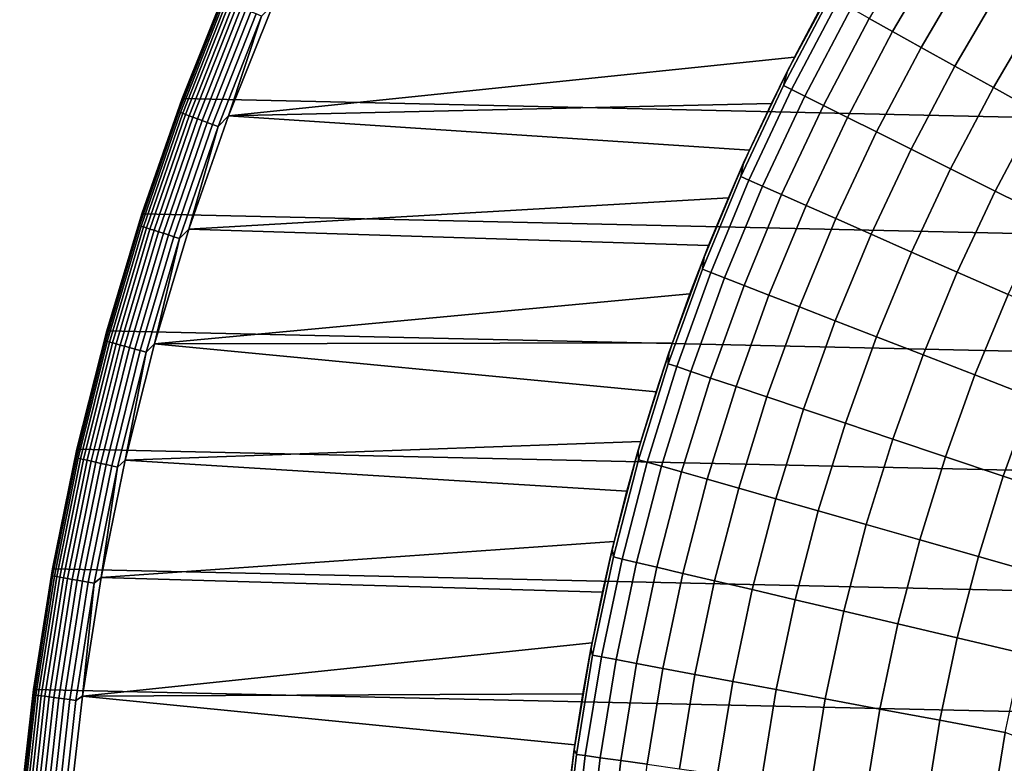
# Model space of a CAD drawing. Header units: metres. Extents: x -28 to 70, y -218 to 28.
# Tile 222 of 256: x -27.39 to -17.43, y 2.95 to 10.46. Entities that reach past the tile are written whole.
import ezdxf

# ---------------------------------------------------------------- set-up
doc = ezdxf.new("R2010")
doc.units = ezdxf.units.M
doc.layers.add('solid_10_261_432_XXX', color=7, linetype='CONTINUOUS')

msp = doc.modelspace()

# ---------------------------------------------------------------- linework, layer by layer
at = {"layer": 'solid_10_261_432_XXX'}
for points in [[(-24.776649, 11.93179, -5), (25.28702, 10.80817, -5), (25.74646, 9.662806, -5), (-25.28702, 10.80817, -5)], [(-18.29578, 11.328267, 149.119751), (-18.799437, 10.471217, 149.119751), (-18.563026, 10.339538, 150.623184), (-18.065704, 11.18581, 150.623184)], [(-18.065704, 11.18581, 150.623184), (-18.563026, 10.339538, 150.623184), (-18.274698, 10.178941, 152.1147), (-17.785101, 11.012068, 152.1147)], [(-17.785101, 11.012068, 152.1147), (-18.274698, 10.178941, 152.1147), (-17.934908, 9.989677, 153.591949), (-17.454412, 10.807315, 153.591949)], [(-25.746458, 9.662809, -0.5), (-25.287012, 10.808193, -0.5), (-25.28702, 10.80817, -5), (-25.74646, 9.662806, -5)], [(-25.28702, 10.80817, -5), (25.74646, 9.662806, -5), (26.154049, 8.497979, -5), (-25.74646, 9.662806, -5)], [(-25.344805, 10.662773, -0.440391), (-25.287012, 10.808193, -0.5), (-25.746458, 9.662809, -0.5)], [(-19.788752, 9.612769), (-19.625505, 9.941807, 143.052673), (-19.137939, 10.850772, 143.052673), (-19.554373, 10.080997)], [(-19.137939, 10.850772, 143.052673), (-19.625505, 9.941807, 143.052673), (-19.66711, 9.793057, 144.561661), (-19.193848, 10.690903, 144.561661)], [(-19.308937, 10.543476), (-19.554373, 10.080997), (-19.137939, 10.850772, 143.052673)], [(-17.454412, 10.807315, 153.591949), (-17.934908, 9.989677, 153.591949), (-17.544186, 9.772048, 155.052612), (-17.07416, 10.571872, 155.052612)], [(-25.7815, 9.527501, -0.380929), (-25.334833, 10.658578, -0.380929), (-25.344805, 10.662773, -0.440391), (-25.791649, 9.531252, -0.440391)], [(-25.344805, 10.662773, -0.440391), (-25.746458, 9.662809, -0.5), (-25.791649, 9.531252, -0.440391)], [(-25.334833, 10.658578, -0.380929), (-25.7815, 9.527501, -0.380929), (-25.764696, 9.521292, -0.323206), (-25.318319, 10.651631, -0.323206)], [(-19.193848, 10.690903, 144.561661), (-19.66711, 9.793057, 144.561661), (-19.586416, 9.752876, 146.086594), (-19.115095, 10.647038, 146.086594)], [(-25.318319, 10.651631, -0.323206), (-25.764696, 9.521292, -0.323206), (-25.741482, 9.512712, -0.268066), (-25.295509, 10.642035, -0.268066)], [(-25.295509, 10.642035, -0.268066), (-25.741482, 9.512712, -0.268066), (-25.712198, 9.501891, -0.216316), (-25.266731, 10.629928, -0.216316)], [(-25.266731, 10.629928, -0.216316), (-25.712198, 9.501891, -0.216316), (-25.677271, 9.488983, -0.16871), (-25.232409, 10.615487, -0.16871)], [(-25.232409, 10.615487, -0.16871), (-25.677271, 9.488983, -0.16871), (-25.637209, 9.474179, -0.125945), (-25.193043, 10.598926, -0.125945)], [(-25.193043, 10.598926, -0.125945), (-25.637209, 9.474179, -0.125945), (-25.592602, 9.457694, -0.088645), (-25.149208, 10.580484, -0.088645)], [(-25.149208, 10.580484, -0.088645), (-25.592602, 9.457694, -0.088645), (-25.5441, 9.43977, -0.057356), (-25.101545, 10.560431, -0.057356)], [(-25.101545, 10.560431, -0.057356), (-25.5441, 9.43977, -0.057356), (-25.492409, 9.420669, -0.032535), (-25.050751, 10.539062, -0.032535)], [(-24.82708, 10.612073), (-25.278168, 9.487585), (-19.554373, 10.080997), (-19.308937, 10.543476)], [(-24.94277, 10.493634, -0.003646), (-25.278168, 9.487585), (-24.82708, 10.612073)], [(-19.115095, 10.647038, 146.086594), (-19.586416, 9.752876, 146.086594), (-19.451633, 9.685762, 147.606766), (-18.983557, 10.573771, 147.606766)], [(-18.983557, 10.573771, 147.606766), (-19.451633, 9.685762, 147.606766), (-19.262974, 9.591822, 149.119751), (-18.799437, 10.471217, 149.119751)], [(-17.07416, 10.571872, 155.052612), (-17.544186, 9.772048, 155.052612), (-17.103151, 9.526393, 156.494385), (-16.644941, 10.30611, 156.494385)], [(-25.050751, 10.539062, -0.032535), (-25.492409, 9.420669, -0.032535), (-25.438288, 9.400668, -0.014544), (-24.997566, 10.516687, -0.014544)], [(-24.997566, 10.516687, -0.014544), (-25.438288, 9.400668, -0.014544), (-25.382524, 9.380061, -0.003646), (-24.94277, 10.493634, -0.003646)], [(-24.94277, 10.493634, -0.003646), (-25.382524, 9.380061, -0.003646), (-25.278168, 9.487585)], [(-18.799437, 10.471217, 149.119751), (-19.262974, 9.591822, 149.119751), (-19.020735, 9.471201, 150.623184), (-18.563026, 10.339538, 150.623184)], [(-18.563026, 10.339538, 150.623184), (-19.020735, 9.471201, 150.623184), (-18.725298, 9.324091, 152.1147), (-18.274698, 10.178941, 152.1147)], [(-18.274698, 10.178941, 152.1147), (-18.725298, 9.324091, 152.1147), (-18.377129, 9.150723, 153.591949), (-17.934908, 9.989677, 153.591949)], [(-25.278168, 9.487585), (-19.788752, 9.612769), (-19.554373, 10.080997)], [(-17.934908, 9.989677, 153.591949), (-18.377129, 9.150723, 153.591949), (-17.976774, 8.951369, 155.052612), (-17.544186, 9.772048, 155.052612)], [(-20.223721, 8.660316), (-20.069931, 9.010988, 143.052673), (-19.625505, 9.941807, 143.052673), (-20.011906, 9.139124)], [(-19.625505, 9.941807, 143.052673), (-20.069931, 9.010988, 143.052673), (-20.098402, 8.874312, 144.561661), (-19.66711, 9.793057, 144.561661)], [(-19.788752, 9.612769), (-20.011906, 9.139124), (-19.625505, 9.941807, 143.052673)], [(-19.66711, 9.793057, 144.561661), (-20.098402, 8.874312, 144.561661), (-20.015938, 8.837901, 146.086594), (-19.586416, 9.752876, 146.086594)], [(-17.544186, 9.772048, 155.052612), (-17.976774, 8.951369, 155.052612), (-17.524864, 8.726345, 156.494385), (-17.103151, 9.526393, 156.494385)], [(-26.154055, 8.497964, -0.5), (-25.746458, 9.662809, -0.5), (-25.74646, 9.662806, -5), (-26.154049, 8.497979, -5)], [(-25.791649, 9.531252, -0.440391), (-25.746458, 9.662809, -0.5), (-26.154055, 8.497964, -0.5)], [(-25.74646, 9.662806, -5), (26.154049, 8.497979, -5), (26.508976, 7.316027, -5), (-26.154049, 8.497979, -5)], [(-19.586416, 9.752876, 146.086594), (-20.015938, 8.837901, 146.086594), (-19.878201, 8.777083, 147.606766), (-19.451633, 9.685762, 147.606766)], [(-19.451633, 9.685762, 147.606766), (-19.878201, 8.777083, 147.606766), (-19.685404, 8.691956, 149.119751), (-19.262974, 9.591822, 149.119751)], [(-25.278168, 9.487585), (-20.011906, 9.139124), (-19.788752, 9.612769)], [(-19.262974, 9.591822, 149.119751), (-19.685404, 8.691956, 149.119751), (-19.437853, 8.582651, 150.623184), (-19.020735, 9.471201, 150.623184)], [(-26.1777, 8.377774, -0.380929), (-25.7815, 9.527501, -0.380929), (-25.791649, 9.531252, -0.440391), (-26.188004, 8.381072, -0.440391)], [(-25.791649, 9.531252, -0.440391), (-26.154055, 8.497964, -0.5), (-26.188004, 8.381072, -0.440391)], [(-25.7815, 9.527501, -0.380929), (-26.1777, 8.377774, -0.380929), (-26.160637, 8.372313, -0.323206), (-25.764696, 9.521292, -0.323206)], [(-25.764696, 9.521292, -0.323206), (-26.160637, 8.372313, -0.323206), (-26.137066, 8.36477, -0.268066), (-25.741482, 9.512712, -0.268066)], [(-25.741482, 9.512712, -0.268066), (-26.137066, 8.36477, -0.268066), (-26.107332, 8.355254, -0.216316), (-25.712198, 9.501891, -0.216316)], [(-25.712198, 9.501891, -0.216316), (-26.107332, 8.355254, -0.216316), (-26.071867, 8.343904, -0.16871), (-25.677271, 9.488983, -0.16871)], [(-25.677271, 9.488983, -0.16871), (-26.071867, 8.343904, -0.16871), (-26.031191, 8.330887, -0.125945), (-25.637209, 9.474179, -0.125945)], [(-25.637209, 9.474179, -0.125945), (-26.031191, 8.330887, -0.125945), (-25.985899, 8.316391, -0.088645), (-25.592602, 9.457694, -0.088645)], [(-25.592602, 9.457694, -0.088645), (-25.985899, 8.316391, -0.088645), (-25.936649, 8.30063, -0.057356), (-25.5441, 9.43977, -0.057356)], [(-25.278168, 9.487585), (-25.678371, 8.343931), (-20.223721, 8.660316), (-20.011906, 9.139124)], [(-25.382524, 9.380061, -0.003646), (-25.678371, 8.343931), (-25.278168, 9.487585)], [(-19.020735, 9.471201, 150.623184), (-19.437853, 8.582651, 150.623184), (-19.135937, 8.449343, 152.1147), (-18.725298, 9.324091, 152.1147)], [(-17.103151, 9.526393, 156.494385), (-17.524864, 8.726345, 156.494385), (-17.022112, 8.476005, 157.914993), (-16.612497, 9.2531, 157.914993)], [(-25.5441, 9.43977, -0.057356), (-25.936649, 8.30063, -0.057356), (-25.884165, 8.283833, -0.032535), (-25.492409, 9.420669, -0.032535)], [(-25.492409, 9.420669, -0.032535), (-25.884165, 8.283833, -0.032535), (-25.829212, 8.266246, -0.014544), (-25.438288, 9.400668, -0.014544)], [(-25.438288, 9.400668, -0.014544), (-25.829212, 8.266246, -0.014544), (-25.772593, 8.248126, -0.003646), (-25.382524, 9.380061, -0.003646)], [(-25.382524, 9.380061, -0.003646), (-25.772593, 8.248126, -0.003646), (-25.678371, 8.343931)], [(-18.725298, 9.324091, 152.1147), (-19.135937, 8.449343, 152.1147), (-18.780132, 8.292239, 153.591949), (-18.377129, 9.150723, 153.591949)], [(-18.377129, 9.150723, 153.591949), (-18.780132, 8.292239, 153.591949), (-18.370996, 8.111588, 155.052612), (-17.976774, 8.951369, 155.052612)], [(-20.612898, 7.688201), (-20.470236, 8.060361, 143.052673), (-20.069931, 9.010988, 143.052673), (-20.424095, 8.17657)], [(-20.069931, 9.010988, 143.052673), (-20.470236, 8.060361, 143.052673), (-20.486803, 7.93663, 144.561661), (-20.098402, 8.874312, 144.561661)], [(-20.223721, 8.660316), (-20.424095, 8.17657), (-20.069931, 9.010988, 143.052673)], [(-20.098402, 8.874312, 144.561661), (-20.486803, 7.93663, 144.561661), (-20.402746, 7.904066, 146.086594), (-20.015938, 8.837901, 146.086594)], [(-17.976774, 8.951369, 155.052612), (-18.370996, 8.111588, 155.052612), (-17.909178, 7.907675, 156.494385), (-17.524864, 8.726345, 156.494385)], [(-20.015938, 8.837901, 146.086594), (-20.402746, 7.904066, 146.086594), (-20.262346, 7.849674, 147.606766), (-19.878201, 8.777083, 147.606766)], [(-19.878201, 8.777083, 147.606766), (-20.262346, 7.849674, 147.606766), (-20.065823, 7.773541, 149.119751), (-19.685404, 8.691956, 149.119751)], [(-19.685404, 8.691956, 149.119751), (-20.065823, 7.773541, 149.119751), (-19.813488, 7.675786, 150.623184), (-19.437853, 8.582651, 150.623184)], [(-17.524864, 8.726345, 156.494385), (-17.909178, 7.907675, 156.494385), (-17.395399, 7.68082, 157.914993), (-17.022112, 8.476005, 157.914993)], [(-25.678371, 8.343931), (-20.424095, 8.17657), (-20.223721, 8.660316)], [(-19.437853, 8.582651, 150.623184), (-19.813488, 7.675786, 150.623184), (-19.505737, 7.556563, 152.1147), (-19.135937, 8.449343, 152.1147)], [(-26.50898, 7.316009, -0.5), (-26.154055, 8.497964, -0.5), (-26.154049, 8.497979, -5), (-26.508976, 7.316027, -5)], [(-26.188004, 8.381072, -0.440391), (-26.154055, 8.497964, -0.5), (-26.50898, 7.316009, -0.5)], [(-26.154049, 8.497979, -5), (26.508976, 7.316027, -5), (26.810513, 6.119348, -5), (-26.508976, 7.316027, -5)], [(-26.522654, 7.211647, -0.380929), (-26.1777, 8.377774, -0.380929), (-26.188004, 8.381072, -0.440391), (-26.533094, 7.214486, -0.440391)], [(-26.188004, 8.381072, -0.440391), (-26.50898, 7.316009, -0.5), (-26.533094, 7.214486, -0.440391)], [(-26.1777, 8.377774, -0.380929), (-26.522654, 7.211647, -0.380929), (-26.505367, 7.206946, -0.323206), (-26.160637, 8.372313, -0.323206)], [(-26.160637, 8.372313, -0.323206), (-26.505367, 7.206946, -0.323206), (-26.481485, 7.200453, -0.268066), (-26.137066, 8.36477, -0.268066)], [(-26.137066, 8.36477, -0.268066), (-26.481485, 7.200453, -0.268066), (-26.451359, 7.192262, -0.216316), (-26.107332, 8.355254, -0.216316)], [(-19.135937, 8.449343, 152.1147), (-19.505737, 7.556563, 152.1147), (-19.143057, 7.416059, 153.591949), (-18.780132, 8.292239, 153.591949)], [(-26.107332, 8.355254, -0.216316), (-26.451359, 7.192262, -0.216316), (-26.415428, 7.182491, -0.16871), (-26.071867, 8.343904, -0.16871)], [(-26.071867, 8.343904, -0.16871), (-26.415428, 7.182491, -0.16871), (-26.374216, 7.171286, -0.125945), (-26.031191, 8.330887, -0.125945)], [(-26.031191, 8.330887, -0.125945), (-26.374216, 7.171286, -0.125945), (-26.328325, 7.158808, -0.088645), (-25.985899, 8.316391, -0.088645)], [(-25.985899, 8.316391, -0.088645), (-26.328325, 7.158808, -0.088645), (-26.278429, 7.145241, -0.057356), (-25.936649, 8.30063, -0.057356)], [(-25.936649, 8.30063, -0.057356), (-26.278429, 7.145241, -0.057356), (-26.225252, 7.130782, -0.032535), (-25.884165, 8.283833, -0.032535)], [(-25.884165, 8.283833, -0.032535), (-26.225252, 7.130782, -0.032535), (-26.169575, 7.115643, -0.014544), (-25.829212, 8.266246, -0.014544)], [(-25.829212, 8.266246, -0.014544), (-26.169575, 7.115643, -0.014544), (-26.112209, 7.100045, -0.003646), (-25.772593, 8.248126, -0.003646)], [(-25.678371, 8.343931), (-26.026873, 7.183444), (-20.612898, 7.688201), (-20.424095, 8.17657)], [(-25.772593, 8.248126, -0.003646), (-26.026873, 7.183444), (-25.678371, 8.343931)], [(-18.780132, 8.292239, 153.591949), (-19.143057, 7.416059, 153.591949), (-18.726015, 7.254497, 155.052612), (-18.370996, 8.111588, 155.052612)], [(-25.772593, 8.248126, -0.003646), (-26.112209, 7.100045, -0.003646), (-26.026873, 7.183444)], [(-18.370996, 8.111588, 155.052612), (-18.726015, 7.254497, 155.052612), (-18.255272, 7.07213, 156.494385), (-17.909178, 7.907675, 156.494385)], [(-20.955364, 6.698708), (-20.825544, 7.092015, 143.052673), (-20.470236, 8.060361, 143.052673), (-20.790014, 7.195505)], [(-20.470236, 8.060361, 143.052673), (-20.825544, 7.092015, 143.052673), (-20.831484, 6.98201, 144.561661), (-20.486803, 7.93663, 144.561661)], [(-20.612898, 7.688201), (-20.790014, 7.195505), (-20.470236, 8.060361, 143.052673)], [(-20.486803, 7.93663, 144.561661), (-20.831484, 6.98201, 144.561661), (-20.746012, 6.953362, 146.086594), (-20.402746, 7.904066, 146.086594)], [(-20.402746, 7.904066, 146.086594), (-20.746012, 6.953362, 146.086594), (-20.603251, 6.905513, 147.606766), (-20.262346, 7.849674, 147.606766)], [(-17.909178, 7.907675, 156.494385), (-18.255272, 7.07213, 156.494385), (-17.731565, 6.869245, 157.914993), (-17.395399, 7.68082, 157.914993)], [(-20.262346, 7.849674, 147.606766), (-20.603251, 6.905513, 147.606766), (-20.403421, 6.838538, 149.119751), (-20.065823, 7.773541, 149.119751)], [(-20.065823, 7.773541, 149.119751), (-20.403421, 6.838538, 149.119751), (-20.146841, 6.752541, 150.623184), (-19.813488, 7.675786, 150.623184)], [(-26.026873, 7.183444), (-20.790014, 7.195505), (-20.612898, 7.688201)], [(-19.813488, 7.675786, 150.623184), (-20.146841, 6.752541, 150.623184), (-19.833914, 6.647658, 152.1147), (-19.505737, 7.556563, 152.1147)], [(-17.395399, 7.68082, 157.914993), (-17.731565, 6.869245, 157.914993), (-17.155722, 6.646162, 159.312195), (-16.830473, 7.431381, 159.312195)], [(-19.505737, 7.556563, 152.1147), (-19.833914, 6.647658, 152.1147), (-19.46513, 6.524054, 153.591949), (-19.143057, 7.416059, 153.591949)], [(-19.143057, 7.416059, 153.591949), (-19.46513, 6.524054, 153.591949), (-19.041073, 6.381924, 155.052612), (-18.726015, 7.254497, 155.052612)], [(-26.810518, 6.119322, -0.5), (-26.50898, 7.316009, -0.5), (-26.508976, 7.316027, -5), (-26.810513, 6.119348, -5)], [(-26.533094, 7.214486, -0.440391), (-26.50898, 7.316009, -0.5), (-26.810518, 6.119322, -0.5)], [(-26.508976, 7.316027, -5), (26.810513, 6.119348, -5), (27.058064, 4.910316, -5), (-26.810513, 6.119348, -5)], [(-26.815689, 6.031403, -0.380929), (-26.522654, 7.211647, -0.380929), (-26.533094, 7.214486, -0.440391), (-26.826244, 6.033777, -0.440391)], [(-26.533094, 7.214486, -0.440391), (-26.810518, 6.119322, -0.5), (-26.826244, 6.033777, -0.440391)], [(-26.522654, 7.211647, -0.380929), (-26.815689, 6.031403, -0.380929), (-26.798212, 6.027472, -0.323206), (-26.505367, 7.206946, -0.323206)], [(-26.505367, 7.206946, -0.323206), (-26.798212, 6.027472, -0.323206), (-26.774067, 6.022041, -0.268066), (-26.481485, 7.200453, -0.268066)], [(-26.481485, 7.200453, -0.268066), (-26.774067, 6.022041, -0.268066), (-26.743608, 6.01519, -0.216316), (-26.451359, 7.192262, -0.216316)], [(-26.451359, 7.192262, -0.216316), (-26.743608, 6.01519, -0.216316), (-26.707279, 6.007019, -0.16871), (-26.415428, 7.182491, -0.16871)], [(-26.415428, 7.182491, -0.16871), (-26.707279, 6.007019, -0.16871), (-26.665611, 5.997647, -0.125945), (-26.374216, 7.171286, -0.125945)], [(-26.374216, 7.171286, -0.125945), (-26.665611, 5.997647, -0.125945), (-26.619215, 5.987211, -0.088645), (-26.328325, 7.158808, -0.088645)], [(-26.026873, 7.183444), (-26.32296, 6.008478), (-21.108849, 6.198103), (-20.955364, 6.698708)], [(-26.112209, 7.100045, -0.003646), (-26.32296, 6.008478), (-26.026873, 7.183444)], [(-26.026873, 7.183444), (-20.955364, 6.698708), (-20.790014, 7.195505)], [(-18.726015, 7.254497, 155.052612), (-19.041073, 6.381924, 155.052612), (-18.562408, 6.221492, 156.494385), (-18.255272, 7.07213, 156.494385)], [(-26.328325, 7.158808, -0.088645), (-26.619215, 5.987211, -0.088645), (-26.568766, 5.975864, -0.057356), (-26.278429, 7.145241, -0.057356)], [(-26.278429, 7.145241, -0.057356), (-26.568766, 5.975864, -0.057356), (-26.515001, 5.963772, -0.032535), (-26.225252, 7.130782, -0.032535)], [(-26.225252, 7.130782, -0.032535), (-26.515001, 5.963772, -0.032535), (-26.45871, 5.95111, -0.014544), (-26.169575, 7.115643, -0.014544)], [(-26.169575, 7.115643, -0.014544), (-26.45871, 5.95111, -0.014544), (-26.400711, 5.938065, -0.003646), (-26.112209, 7.100045, -0.003646)], [(-26.112209, 7.100045, -0.003646), (-26.400711, 5.938065, -0.003646), (-26.32296, 6.008478)], [(-21.250366, 5.694025), (-21.135075, 6.10808, 143.052673), (-20.825544, 7.092015, 143.052673), (-21.108849, 6.198103)], [(-20.825544, 7.092015, 143.052673), (-21.135075, 6.10808, 143.052673), (-21.13171, 6.01249, 144.561661), (-20.831484, 6.98201, 144.561661)], [(-20.955364, 6.698708), (-21.108849, 6.198103), (-20.825544, 7.092015, 143.052673)], [(-18.255272, 7.07213, 156.494385), (-18.562408, 6.221492, 156.494385), (-18.02989, 6.04301, 157.914993), (-17.731565, 6.869245, 157.914993)], [(-20.831484, 6.98201, 144.561661), (-21.13171, 6.01249, 144.561661), (-21.045006, 5.987821, 146.086594), (-20.746012, 6.953362, 146.086594)], [(-20.746012, 6.953362, 146.086594), (-21.045006, 5.987821, 146.086594), (-20.900187, 5.946616, 147.606766), (-20.603251, 6.905513, 147.606766)], [(-20.603251, 6.905513, 147.606766), (-20.900187, 5.946616, 147.606766), (-20.697477, 5.88894, 149.119751), (-20.403421, 6.838538, 149.119751)], [(-17.731565, 6.869245, 157.914993), (-18.02989, 6.04301, 157.914993), (-17.444359, 5.84676, 159.312195), (-17.155722, 6.646162, 159.312195)], [(-20.403421, 6.838538, 149.119751), (-20.697477, 5.88894, 149.119751), (-20.437199, 5.814885, 150.623184), (-20.146841, 6.752541, 150.623184)], [(-20.146841, 6.752541, 150.623184), (-20.437199, 5.814885, 150.623184), (-20.119762, 5.724566, 152.1147), (-19.833914, 6.647658, 152.1147)], [(-19.833914, 6.647658, 152.1147), (-20.119762, 5.724566, 152.1147), (-19.745663, 5.618125, 153.591949), (-19.46513, 6.524054, 153.591949)], [(-17.155722, 6.646162, 159.312195), (-17.444359, 5.84676, 159.312195), (-16.806732, 5.633049, 160.683807), (-16.528646, 6.403232, 160.683807)], [(-19.46513, 6.524054, 153.591949), (-19.745663, 5.618125, 153.591949), (-19.315495, 5.495732, 155.052612), (-19.041073, 6.381924, 155.052612)], [(-19.041073, 6.381924, 155.052612), (-19.315495, 5.495732, 155.052612), (-18.829931, 5.357577, 156.494385), (-18.562408, 6.221492, 156.494385)], [(-26.32296, 6.008478), (-21.250366, 5.694025), (-21.108849, 6.198103)], [(-18.562408, 6.221492, 156.494385), (-18.829931, 5.357577, 156.494385), (-18.28974, 5.203879, 157.914993), (-18.02989, 6.04301, 157.914993)], [(-26.810513, 6.119348, -5), (27.058064, 4.910316, -5), (27.251122, 3.691395, -5), (-27.058064, 4.910316, -5)], [(-27.058064, 4.910312, -0.5), (-26.810518, 6.119322, -0.5), (-26.810513, 6.119348, -5), (-27.058064, 4.910316, -5)], [(-26.826244, 6.033777, -0.440391), (-26.810518, 6.119322, -0.5), (-27.058064, 4.910312, -0.5)], [(-21.497234, 4.676422), (-21.398144, 5.110718, 143.052673), (-21.135075, 6.10808, 143.052673), (-21.379852, 5.186707)], [(-21.135075, 6.10808, 143.052673), (-21.398144, 5.110718, 143.052673), (-21.386839, 5.030139, 144.561661), (-21.13171, 6.01249, 144.561661)], [(-21.250366, 5.694025), (-21.379852, 5.186707), (-21.135075, 6.10808, 143.052673)], [(-27.056232, 4.839352, -0.380929), (-26.815689, 6.031403, -0.380929), (-26.826244, 6.033777, -0.440391), (-27.066883, 4.841256, -0.440391)], [(-26.826244, 6.033777, -0.440391), (-27.058064, 4.910312, -0.5), (-27.066883, 4.841256, -0.440391)], [(-26.815689, 6.031403, -0.380929), (-27.056232, 4.839352, -0.380929), (-27.038597, 4.836197, -0.323206), (-26.798212, 6.027472, -0.323206)], [(-26.798212, 6.027472, -0.323206), (-27.038597, 4.836197, -0.323206), (-27.014236, 4.83184, -0.268066), (-26.774067, 6.022041, -0.268066)], [(-26.774067, 6.022041, -0.268066), (-27.014236, 4.83184, -0.268066), (-26.983503, 4.826343, -0.216316), (-26.743608, 6.01519, -0.216316)], [(-26.743608, 6.01519, -0.216316), (-26.983503, 4.826343, -0.216316), (-26.94685, 4.819787, -0.16871), (-26.707279, 6.007019, -0.16871)], [(-26.707279, 6.007019, -0.16871), (-26.94685, 4.819787, -0.16871), (-26.904808, 4.812267, -0.125945), (-26.665611, 5.997647, -0.125945)], [(-26.665611, 5.997647, -0.125945), (-26.904808, 4.812267, -0.125945), (-26.857994, 4.803894, -0.088645), (-26.619215, 5.987211, -0.088645)], [(-26.619215, 5.987211, -0.088645), (-26.857994, 4.803894, -0.088645), (-26.807093, 4.79479, -0.057356), (-26.568766, 5.975864, -0.057356)], [(-26.568766, 5.975864, -0.057356), (-26.807093, 4.79479, -0.057356), (-26.752848, 4.785087, -0.032535), (-26.515001, 5.963772, -0.032535)], [(-26.32296, 6.008478), (-26.566051, 4.82129), (-21.379852, 5.186707), (-21.250366, 5.694025)], [(-26.400711, 5.938065, -0.003646), (-26.566051, 4.82129), (-26.32296, 6.008478)], [(-21.13171, 6.01249, 144.561661), (-21.386839, 5.030139, 144.561661), (-21.299089, 5.0095, 146.086594), (-21.045006, 5.987821, 146.086594)], [(-21.045006, 5.987821, 146.086594), (-21.299089, 5.0095, 146.086594), (-21.152521, 4.975028, 147.606766), (-20.900187, 5.946616, 147.606766)], [(-18.02989, 6.04301, 157.914993), (-18.28974, 5.203879, 157.914993), (-17.695768, 5.03488, 159.312195), (-17.444359, 5.84676, 159.312195)], [(-26.515001, 5.963772, -0.032535), (-26.752848, 4.785087, -0.032535), (-26.696051, 4.774928, -0.014544), (-26.45871, 5.95111, -0.014544)], [(-26.45871, 5.95111, -0.014544), (-26.696051, 4.774928, -0.014544), (-26.637531, 4.764461, -0.003646), (-26.400711, 5.938065, -0.003646)], [(-26.400711, 5.938065, -0.003646), (-26.637531, 4.764461, -0.003646), (-26.566051, 4.82129)], [(-20.900187, 5.946616, 147.606766), (-21.152521, 4.975028, 147.606766), (-20.947365, 4.926775, 149.119751), (-20.697477, 5.88894, 149.119751)], [(-20.697477, 5.88894, 149.119751), (-20.947365, 4.926775, 149.119751), (-20.683945, 4.86482, 150.623184), (-20.437199, 5.814885, 150.623184)], [(-20.437199, 5.814885, 150.623184), (-20.683945, 4.86482, 150.623184), (-20.362673, 4.789258, 152.1147), (-20.119762, 5.724566, 152.1147)], [(-17.444359, 5.84676, 159.312195), (-17.695768, 5.03488, 159.312195), (-17.048954, 4.850845, 160.683807), (-16.806732, 5.633049, 160.683807)], [(-20.119762, 5.724566, 152.1147), (-20.362673, 4.789258, 152.1147), (-19.984058, 4.700208, 153.591949), (-19.745663, 5.618125, 153.591949)], [(-19.745663, 5.618125, 153.591949), (-19.984058, 4.700208, 153.591949), (-19.548697, 4.597812, 155.052612), (-19.315495, 5.495732, 155.052612)], [(-19.315495, 5.495732, 155.052612), (-19.548697, 4.597812, 155.052612), (-19.057272, 4.482229, 156.494385), (-18.829931, 5.357577, 156.494385)], [(-18.829931, 5.357577, 156.494385), (-19.057272, 4.482229, 156.494385), (-18.510557, 4.353643, 157.914993), (-18.28974, 5.203879, 157.914993)], [(-26.566051, 4.82129), (-21.497234, 4.676422), (-21.379852, 5.186707)], [(-18.28974, 5.203879, 157.914993), (-18.510557, 4.353643, 157.914993), (-17.909414, 4.212256, 159.312195), (-17.695768, 5.03488, 159.312195)], [(-21.695393, 3.648274), (-21.614176, 4.102121, 143.052673), (-21.398144, 5.110718, 143.052673), (-21.60243, 4.163528)], [(-21.398144, 5.110718, 143.052673), (-21.614176, 4.102121, 143.052673), (-21.596329, 4.037054, 144.561661), (-21.386839, 5.030139, 144.561661)], [(-21.497234, 4.676422), (-21.60243, 4.163528), (-21.398144, 5.110718, 143.052673)], [(-21.386839, 5.030139, 144.561661), (-21.596329, 4.037054, 144.561661), (-21.507719, 4.020489, 146.086594), (-21.299089, 5.0095, 146.086594)], [(-21.299089, 5.0095, 146.086594), (-21.507719, 4.020489, 146.086594), (-21.359715, 3.992823, 147.606766), (-21.152521, 4.975028, 147.606766)], [(-17.695768, 5.03488, 159.312195), (-17.909414, 4.212256, 159.312195), (-17.254789, 4.05829, 160.683807), (-17.048954, 4.850845, 160.683807)], [(-27.058064, 4.910316, -5), (27.251122, 3.691395, -5), (27.389296, 2.465067, -5), (-27.251122, 3.691395, -5)], [(-27.25112, 3.691413, -0.5), (-27.058064, 4.910312, -0.5), (-27.058064, 4.910316, -5), (-27.251122, 3.691395, -5)], [(-27.066883, 4.841256, -0.440391), (-27.058064, 4.910312, -0.5), (-27.25112, 3.691413, -0.5)], [(-21.152521, 4.975028, 147.606766), (-21.359715, 3.992823, 147.606766), (-21.15255, 3.954097, 149.119751), (-20.947365, 4.926775, 149.119751)], [(-20.947365, 4.926775, 149.119751), (-21.15255, 3.954097, 149.119751), (-20.886547, 3.904372, 150.623184), (-20.683945, 4.86482, 150.623184)], [(-27.243811, 3.637827, -0.380929), (-27.056232, 4.839352, -0.380929), (-27.066883, 4.841256, -0.440391), (-27.254536, 3.639259, -0.440391)], [(-27.066883, 4.841256, -0.440391), (-27.25112, 3.691413, -0.5), (-27.254536, 3.639259, -0.440391)], [(-27.056232, 4.839352, -0.380929), (-27.243811, 3.637827, -0.380929), (-27.226055, 3.635456, -0.323206), (-27.038597, 4.836197, -0.323206)], [(-27.038597, 4.836197, -0.323206), (-27.226055, 3.635456, -0.323206), (-27.201525, 3.63218, -0.268066), (-27.014236, 4.83184, -0.268066)], [(-27.014236, 4.83184, -0.268066), (-27.201525, 3.63218, -0.268066), (-27.170578, 3.628048, -0.216316), (-26.983503, 4.826343, -0.216316)], [(-26.983503, 4.826343, -0.216316), (-27.170578, 3.628048, -0.216316), (-27.133669, 3.62312, -0.16871), (-26.94685, 4.819787, -0.16871)], [(-26.94685, 4.819787, -0.16871), (-27.133669, 3.62312, -0.16871), (-27.091337, 3.617467, -0.125945), (-26.904808, 4.812267, -0.125945)], [(-26.904808, 4.812267, -0.125945), (-27.091337, 3.617467, -0.125945), (-27.044199, 3.611173, -0.088645), (-26.857994, 4.803894, -0.088645)], [(-26.857994, 4.803894, -0.088645), (-27.044199, 3.611173, -0.088645), (-26.992945, 3.604329, -0.057356), (-26.807093, 4.79479, -0.057356)], [(-26.807093, 4.79479, -0.057356), (-26.992945, 3.604329, -0.057356), (-26.938322, 3.597036, -0.032535), (-26.752848, 4.785087, -0.032535)], [(-26.752848, 4.785087, -0.032535), (-26.938322, 3.597036, -0.032535), (-26.881132, 3.589399, -0.014544), (-26.696051, 4.774928, -0.014544)], [(-26.566051, 4.82129), (-26.755629, 3.624414), (-21.60243, 4.163528), (-21.497234, 4.676422)], [(-26.637531, 4.764461, -0.003646), (-26.755629, 3.624414), (-26.566051, 4.82129)], [(-20.683945, 4.86482, 150.623184), (-20.886547, 3.904372, 150.623184), (-20.56213, 3.843728, 152.1147), (-20.362673, 4.789258, 152.1147)], [(-20.362673, 4.789258, 152.1147), (-20.56213, 3.843728, 152.1147), (-20.179808, 3.77226, 153.591949), (-19.984058, 4.700208, 153.591949)], [(-26.696051, 4.774928, -0.014544), (-26.881132, 3.589399, -0.014544), (-26.822206, 3.581531, -0.003646), (-26.637531, 4.764461, -0.003646)], [(-26.637531, 4.764461, -0.003646), (-26.822206, 3.581531, -0.003646), (-26.755629, 3.624414)], [(-19.984058, 4.700208, 153.591949), (-20.179808, 3.77226, 153.591949), (-19.740181, 3.690079, 155.052612), (-19.548697, 4.597812, 155.052612)], [(-19.548697, 4.597812, 155.052612), (-19.740181, 3.690079, 155.052612), (-19.243942, 3.597316, 156.494385), (-19.057272, 4.482229, 156.494385)], [(-19.057272, 4.482229, 156.494385), (-19.243942, 3.597316, 156.494385), (-18.691872, 3.494117, 157.914993), (-18.510557, 4.353643, 157.914993)], [(-18.510557, 4.353643, 157.914993), (-18.691872, 3.494117, 157.914993), (-18.084841, 3.380643, 159.312195), (-17.909414, 4.212256, 159.312195)], [(-17.909414, 4.212256, 159.312195), (-18.084841, 3.380643, 159.312195), (-17.423805, 3.257074, 160.683807), (-17.254789, 4.05829, 160.683807)], [(-26.755629, 3.624414), (-21.695393, 3.648274), (-21.60243, 4.163528)], [(-21.844414, 2.611815), (-21.782696, 3.084507, 143.052673), (-21.614176, 4.102121, 143.052673), (-21.776073, 3.130914)], [(-21.614176, 4.102121, 143.052673), (-21.782696, 3.084507, 143.052673), (-21.759729, 3.035353, 144.561661), (-21.596329, 4.037054, 144.561661)], [(-21.695393, 3.648274), (-21.776073, 3.130914), (-21.614176, 4.102121, 143.052673)], [(-21.596329, 4.037054, 144.561661), (-21.759729, 3.035353, 144.561661), (-21.67045, 3.022899, 146.086594), (-21.507719, 4.020489, 146.086594)], [(-21.507719, 4.020489, 146.086594), (-21.67045, 3.022899, 146.086594), (-21.521326, 3.002097, 147.606766), (-21.359715, 3.992823, 147.606766)], [(-21.359715, 3.992823, 147.606766), (-21.521326, 3.002097, 147.606766), (-21.312592, 2.97298, 149.119751), (-21.15255, 3.954097, 149.119751)], [(-21.15255, 3.954097, 149.119751), (-21.312592, 2.97298, 149.119751), (-21.044579, 2.935593, 150.623184), (-20.886547, 3.904372, 150.623184)], [(-20.886547, 3.904372, 150.623184), (-21.044579, 2.935593, 150.623184), (-20.717707, 2.889997, 152.1147), (-20.56213, 3.843728, 152.1147)], [(-20.56213, 3.843728, 152.1147), (-20.717707, 2.889997, 152.1147), (-20.332491, 2.836261, 153.591949), (-20.179808, 3.77226, 153.591949)], [(-27.389294, 2.46508, -0.5), (-27.25112, 3.691413, -0.5), (-27.251122, 3.691395, -5), (-27.389296, 2.465067, -5)], [(-27.251122, 3.691395, -5), (27.389296, 2.465067, -5), (27.472309, 1.233766, -5), (-27.389296, 2.465067, -5)], [(-27.254536, 3.639259, -0.440391), (-27.25112, 3.691413, -0.5), (-27.389294, 2.46508, -0.5)], [(-20.179808, 3.77226, 153.591949), (-20.332491, 2.836261, 153.591949), (-19.889538, 2.774472, 155.052612), (-19.740181, 3.690079, 155.052612)], [(-19.740181, 3.690079, 155.052612), (-19.889538, 2.774472, 155.052612), (-19.389544, 2.704726, 156.494385), (-19.243942, 3.597316, 156.494385)], [(-27.254536, 3.639259, -0.440391), (-27.389294, 2.46508, -0.5), (-27.388836, 2.430138, -0.440391)], [(-27.378059, 2.429182, -0.380929), (-27.243811, 3.637827, -0.380929), (-27.254536, 3.639259, -0.440391), (-27.388836, 2.430138, -0.440391)], [(-27.243811, 3.637827, -0.380929), (-27.378059, 2.429182, -0.380929), (-27.360214, 2.427598, -0.323206), (-27.226055, 3.635456, -0.323206)], [(-27.226055, 3.635456, -0.323206), (-27.360214, 2.427598, -0.323206), (-27.335564, 2.425411, -0.268066), (-27.201525, 3.63218, -0.268066)], [(-27.201525, 3.63218, -0.268066), (-27.335564, 2.425411, -0.268066), (-27.304464, 2.422652, -0.216316), (-27.170578, 3.628048, -0.216316)], [(-27.170578, 3.628048, -0.216316), (-27.304464, 2.422652, -0.216316), (-27.267374, 2.419361, -0.16871), (-27.133669, 3.62312, -0.16871)], [(-27.133669, 3.62312, -0.16871), (-27.267374, 2.419361, -0.16871), (-27.224833, 2.415586, -0.125945), (-27.091337, 3.617467, -0.125945)], [(-27.091337, 3.617467, -0.125945), (-27.224833, 2.415586, -0.125945), (-27.177464, 2.411383, -0.088645), (-27.044199, 3.611173, -0.088645)], [(-27.044199, 3.611173, -0.088645), (-27.177464, 2.411383, -0.088645), (-27.125956, 2.406813, -0.057356), (-26.992945, 3.604329, -0.057356)], [(-26.992945, 3.604329, -0.057356), (-27.125956, 2.406813, -0.057356), (-27.071066, 2.401943, -0.032535), (-26.938322, 3.597036, -0.032535)], [(-26.938322, 3.597036, -0.032535), (-27.071066, 2.401943, -0.032535), (-27.013592, 2.396843, -0.014544), (-26.881132, 3.589399, -0.014544)], [(-26.881132, 3.589399, -0.014544), (-27.013592, 2.396843, -0.014544), (-26.954376, 2.391589, -0.003646), (-26.822206, 3.581531, -0.003646)], [(-26.954376, 2.391589, -0.003646), (-26.891312, 2.420185), (-26.755629, 3.624414), (-26.822206, 3.581531, -0.003646)], [(-26.755629, 3.624414), (-26.891312, 2.420185), (-21.844414, 2.611815), (-21.776073, 3.130914)], [(-26.755629, 3.624414), (-21.776073, 3.130914), (-21.695393, 3.648274)], [(-19.243942, 3.597316, 156.494385), (-19.389544, 2.704726, 156.494385), (-18.833298, 2.627133, 157.914993), (-18.691872, 3.494117, 157.914993)], [(-18.691872, 3.494117, 157.914993), (-18.833298, 2.627133, 157.914993), (-18.221674, 2.541815, 159.312195), (-18.084841, 3.380643, 159.312195)], [(-18.084841, 3.380643, 159.312195), (-18.221674, 2.541815, 159.312195), (-17.555635, 2.448907, 160.683807), (-17.423805, 3.257074, 160.683807)], [(-17.423805, 3.257074, 160.683807), (-17.555635, 2.448907, 160.683807), (-16.803961, 2.574272, 162.026337), (-16.733355, 2.999136, 162.026337)], [(-21.943947, 1.569454), (-21.903332, 2.060113, 143.052673), (-21.782696, 3.084507, 143.052673), (-21.900381, 2.091247)], [(-21.782696, 3.084507, 143.052673), (-21.903332, 2.060113, 143.052673), (-21.876694, 2.027174, 144.561661), (-21.759729, 3.035353, 144.561661)], [(-21.844414, 2.611815), (-21.900381, 2.091247), (-21.782696, 3.084507, 143.052673)], [(-21.759729, 3.035353, 144.561661), (-21.876694, 2.027174, 144.561661), (-21.786934, 2.018857, 146.086594), (-21.67045, 3.022899, 146.086594)], [(-21.67045, 3.022899, 146.086594), (-21.786934, 2.018857, 146.086594), (-21.637009, 2.004964, 147.606766), (-21.521326, 3.002097, 147.606766)], [(-21.521326, 3.002097, 147.606766), (-21.637009, 2.004964, 147.606766), (-21.427155, 1.985518, 149.119751), (-21.312592, 2.97298, 149.119751)], [(-21.312592, 2.97298, 149.119751), (-21.427155, 1.985518, 149.119751), (-21.1577, 1.96055, 150.623184), (-21.044579, 2.935593, 150.623184)]]:
    msp.add_3dface(points, dxfattribs=at)

doc.saveas('drawing.dxf')
